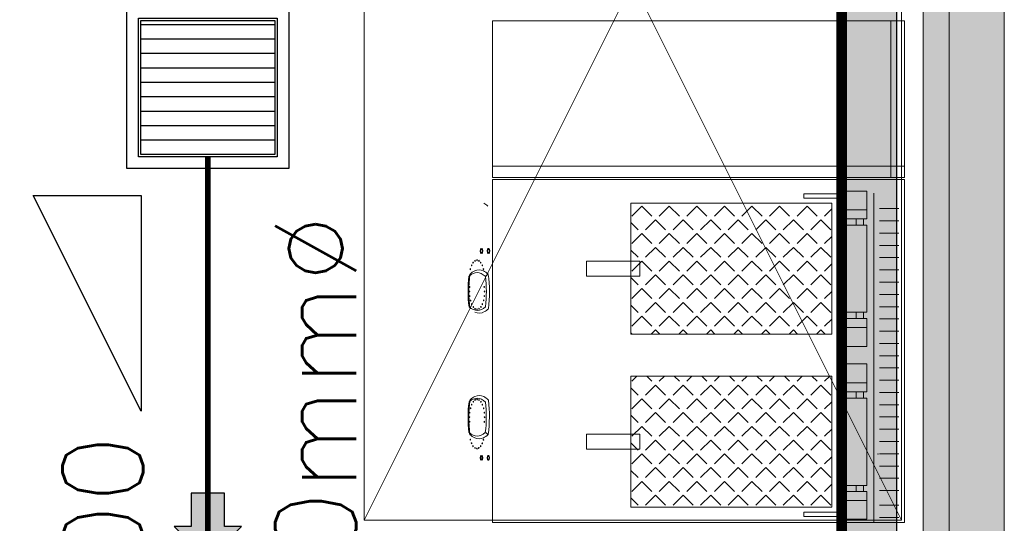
# Model space of a CAD drawing. Header units: millimetres. Extents: x -750 to 57307, y -2234 to 18901.
# Tile 70 of 102: x 19537 to 21364, y 13279 to 14213. Entities that reach past the tile are written whole.
import ezdxf

# ---------------------------------------------------------------- set-up
doc = ezdxf.new("R2010")
doc.units = ezdxf.units.MM
doc.header["$MEASUREMENT"] = 0
doc.linetypes.add('DASHED', pattern=[19.05, 12.7, -6.35])
doc.linetypes.add('HIDDEN', pattern=[0.375, 0.25, -0.125])
for name, color, linetype, lineweight, true_color in [('FLOOR RAISE', 4, 'DASHED', 0, 0x00ffff), ('GREY SCALE', 9, 'Continuous', 0, 0x808080), ('GREYSCALE', 9, 'Continuous', 0, 0x808080)]:
    doc.layers.add(name, color=color, linetype=linetype, lineweight=lineweight, true_color=true_color)
doc.layers.add('PLUMBING-DW-EQP', color=3, linetype='Continuous', true_color=0x00ff00)
doc.layers.add('PLUMBING-DW-WW-PIPE', color=7, linetype='Continuous', true_color=0x007f7f)
doc.layers.add('PLUMBING-WS-PIPE-TEXT', color=7, linetype='Continuous')
doc.layers.add('TAG', color=7, linetype='Continuous')
doc.styles.add('ROMANS-100', font='romans.shx')
doc.styles.get("Standard").update_dxf_attribs({"font": 'arial.ttf'})

# ---------------------------------------------------------------- blocks, each defined once
blk = doc.blocks.new('FLOOR PLAN')
at = {"layer": 'GREYSCALE', "ltscale": 0.25}
h = blk.add_hatch(color=256, dxfattribs=at)
h.dxf.hatch_style = 1
h.paths.add_polyline_path([(21261.6, 12139.4), (21261.6, 12059.8), (21363.4, 12059.8), (21363.2, 18155.1), (21261.3, 18155.1), (21261.6, 12213.1)])
h = blk.add_hatch(color=256, dxfattribs=at)
h.dxf.hatch_style = 1
h.paths.add_polyline_path([(21063, 12139.2), (21063, 12060.1), (21164.2, 12060.1), (21164.2, 18121.5), (21063, 18121.5), (21063, 12212.6)])
h = blk.add_hatch(color=256, dxfattribs=at)
h.dxf.hatch_style = 1
h.paths.add_polyline_path([(21363.6, 18078.2), (21213.3, 18078.2), (21213.3, 11251.6), (21363.6, 11251.6)])
for p, q in [((21363.4, 12059.8), (21363.2, 18155.1)), ((21163.6, 12069.1), (21163.6, 18149.4)), ((21164.2, 12060.1), (21164.2, 18121.5)), ((21062, 17995.4), (21062, 12069.1)), ((21261.3, 18000.7), (21261.6, 12059.8)), ((21063, 17968), (21063, 12060.1)), ((20670.7, 13629.5), (20670.7, 13872.4)), ((20670.7, 13872.4), (21043.6, 13872.4)), ((21043.6, 13872.4), (21043.6, 13629.5)), ((21043.6, 13629.5), (20670.7, 13629.5)), ((21043.6, 13551.7), (20670.7, 13551.7)), ((20670.7, 13551.7), (20670.7, 13308.7)), ((21043.6, 13308.7), (21043.6, 13551.7)), ((20670.7, 13308.7), (21043.6, 13308.7))]:
    blk.add_line(p, q, dxfattribs=at)
at = {"layer": 'GREYSCALE'}
for p, q in [((21213.3, 18078.2), (21213.3, 11251.6)), ((21363.6, 11251.6), (21363.6, 18078.2)), ((21178.3, 14211.2, 902.2), (20414.5, 14211.2, 902.2)), ((20414.5, 14211.2), (20414.5, 13920.4)), ((21153.3, 13920.4), (21153.3, 14211.2)), ((21178.3, 14211.2), (21178.3, 13920.4)), ((21178.3, 13941.5), (20414.5, 13941.5)), ((21178.3, 13941.5), (21153.3, 13941.5)), ((21178.3, 13941.5), (21153.3, 13941.5)), ((21178.3, 13920.4), (20414.5, 13920.4)), ((20414.5, 13916.4), (21178.3, 13916.4)), ((21178.3, 13916.4), (20414.5, 13916.4)), ((21178.3, 13916.4), (20414.5, 13916.4)), ((21178.3, 13916.4), (20414.5, 13916.4)), ((20414.5, 13916.4), (20414.5, 13279.9)), ((20451.6, 13916.4), (21153.3, 13916.4)), ((20451.6, 13916.4), (21153.3, 13916.4)), ((21178.3, 13916.4), (20476.6, 13916.4)), ((21178.3, 13916.4), (20476.6, 13916.4)), ((21178.3, 13279.9), (21178.3, 13916.4)), ((21051.7, 13889.8), (20991.8, 13889.8)), ((20991.8, 13889.8), (20991.8, 13881.8)), ((21051.9, 13881.8), (20991.8, 13881.8)), ((21065.7, 13843.4), (21065.7, 13895.1)), ((21065.7, 13895.1), (21108.6, 13895.1)), ((21108.6, 13895.1), (21108.6, 13843.4)), ((21121.4, 13891.4), (21121.4, 13279.9)), ((20691.2, 13867.4), (20672.6, 13848.8)), ((20691.2, 13867.4), (20709.8, 13848.8)), ((20742.3, 13867.4), (20723.7, 13848.8)), ((20742.3, 13867.4), (20760.9, 13848.8)), ((20793.4, 13867.4), (20774.8, 13848.8)), ((20793.4, 13867.4), (20812, 13848.8)), ((20844.5, 13867.4), (20825.9, 13848.8)), ((20844.5, 13867.4), (20863.1, 13848.8)), ((20895.6, 13867.4), (20877, 13848.8)), ((20895.6, 13867.4), (20914.2, 13848.8)), ((20946.7, 13867.4), (20928.2, 13848.8)), ((20946.7, 13867.4), (20965.3, 13848.8)), ((20997.9, 13867.4), (20979.3, 13848.8)), ((20997.9, 13867.4), (21016.4, 13848.8)), ((21043.6, 13862.1), (21030.4, 13848.8)), ((21057.6, 13843.4), (21057.6, 13876.1)), ((21065.7, 13843.4), (21065.7, 13876)), ((21168.1, 13862.6), (21132, 13862.6)), ((21065.7, 13843.4), (21057.6, 13843.4)), ((21108.6, 13860.1), (21065.7, 13860.1)), ((21108.6, 13843.4), (21065.7, 13843.4)), ((21088.7, 13832.1), (21088.7, 13843.4)), ((21102.2, 13843.4), (21102.2, 13832.1)), ((20670.7, 13836.8), (20684.2, 13823.3)), ((20716.8, 13841.9), (20698.2, 13823.3)), ((20716.8, 13841.9), (20735.3, 13823.3)), ((20767.9, 13841.9), (20749.3, 13823.3)), ((20767.9, 13841.9), (20786.4, 13823.3)), ((20819, 13841.9), (20800.4, 13823.3)), ((20819, 13841.9), (20837.6, 13823.3)), ((20870.1, 13841.9), (20851.5, 13823.3)), ((20870.1, 13841.9), (20888.7, 13823.3)), ((20921.2, 13841.9), (20902.6, 13823.3)), ((20921.2, 13841.9), (20939.8, 13823.3)), ((20972.3, 13841.9), (20953.7, 13823.3)), ((20972.3, 13841.9), (20990.9, 13823.3)), ((21023.4, 13841.9), (21004.8, 13823.3)), ((21023.4, 13841.9), (21042, 13823.3)), ((21065.7, 13670.4), (21065.7, 13832.1)), ((21065.7, 13832.1), (21108.6, 13832.1)), ((21108.6, 13832.1), (21108.6, 13670.4)), ((21168.1, 13839.9), (21132, 13839.9)), ((20691.2, 13816.3), (20672.6, 13797.7)), ((20691.2, 13816.3), (20709.8, 13797.7)), ((20742.3, 13816.3), (20723.7, 13797.7)), ((20742.3, 13816.3), (20760.9, 13797.7)), ((20793.4, 13816.3), (20774.8, 13797.7)), ((20793.4, 13816.3), (20812, 13797.7)), ((20844.5, 13816.3), (20825.9, 13797.7)), ((20844.5, 13816.3), (20863.1, 13797.7)), ((20895.6, 13816.3), (20877, 13797.7)), ((20895.6, 13816.3), (20914.2, 13797.7)), ((20946.7, 13816.3), (20928.2, 13797.7)), ((20946.7, 13816.3), (20965.3, 13797.7)), ((20997.9, 13816.3), (20979.3, 13797.7)), ((20997.9, 13816.3), (21016.4, 13797.7)), ((21043.6, 13811), (21030.4, 13797.7)), ((21168.1, 13817.1), (21132, 13817.1)), ((20716.8, 13790.7), (20698.2, 13772.2)), ((20716.8, 13790.7), (20735.3, 13772.2)), ((20767.9, 13790.7), (20749.3, 13772.2)), ((20767.9, 13790.7), (20786.4, 13772.2)), ((20819, 13790.7), (20800.4, 13772.2)), ((20819, 13790.7), (20837.6, 13772.2)), ((20870.1, 13790.7), (20851.5, 13772.2)), ((20870.1, 13790.7), (20888.7, 13772.2)), ((20921.2, 13790.7), (20902.6, 13772.2)), ((20921.2, 13790.7), (20939.8, 13772.2)), ((20972.3, 13790.7), (20953.7, 13772.2)), ((20972.3, 13790.7), (20990.9, 13772.2)), ((21023.4, 13790.7), (21004.8, 13772.2)), ((21023.4, 13790.7), (21042, 13772.2)), ((21168.1, 13794.4), (21132, 13794.4)), ((20670.7, 13785.7), (20684.2, 13772.2)), ((21168.1, 13771.6), (21132, 13771.6)), ((20588.7, 13737), (20588.7, 13764.9)), ((20588.7, 13764.9), (20687.9, 13764.9)), ((20691.2, 13765.2), (20672.6, 13746.6)), ((20687.9, 13764.9), (20687.9, 13737)), ((20691.2, 13765.2), (20709.8, 13746.6)), ((20742.3, 13765.2), (20723.7, 13746.6)), ((20742.3, 13765.2), (20760.9, 13746.6)), ((20793.4, 13765.2), (20774.8, 13746.6)), ((20793.4, 13765.2), (20812, 13746.6)), ((20844.5, 13765.2), (20825.9, 13746.6)), ((20844.5, 13765.2), (20863.1, 13746.6)), ((20895.6, 13765.2), (20877, 13746.6)), ((20895.6, 13765.2), (20914.2, 13746.6)), ((20946.7, 13765.2), (20928.2, 13746.6)), ((20946.7, 13765.2), (20965.3, 13746.6)), ((20997.9, 13765.2), (20979.3, 13746.6)), ((20997.9, 13765.2), (21016.4, 13746.6)), ((21043.6, 13759.9), (21030.4, 13746.6)), ((20687.9, 13737), (20588.7, 13737)), ((20670.7, 13734.6), (20684.2, 13721.1)), ((20716.8, 13739.6), (20698.2, 13721.1)), ((20716.8, 13739.6), (20735.3, 13721.1)), ((20767.9, 13739.6), (20749.3, 13721.1)), ((20767.9, 13739.6), (20786.4, 13721.1)), ((20819, 13739.6), (20800.4, 13721.1)), ((20819, 13739.6), (20837.6, 13721.1)), ((20870.1, 13739.6), (20851.5, 13721.1)), ((20870.1, 13739.6), (20888.7, 13721.1)), ((20921.2, 13739.6), (20902.6, 13721.1)), ((20921.2, 13739.6), (20939.8, 13721.1)), ((20972.3, 13739.6), (20953.7, 13721.1)), ((20972.3, 13739.6), (20990.9, 13721.1)), ((21023.4, 13739.6), (21004.8, 13721.1)), ((21023.4, 13739.6), (21042, 13721.1)), ((21168.1, 13748.9), (21132, 13748.9)), ((21168.1, 13726.1), (21132, 13726.1)), ((20691.2, 13714.1), (20672.6, 13695.5)), ((20691.2, 13714.1), (20709.8, 13695.5)), ((20742.3, 13714.1), (20723.7, 13695.5)), ((20742.3, 13714.1), (20760.9, 13695.5)), ((20793.4, 13714.1), (20774.8, 13695.5)), ((20793.4, 13714.1), (20812, 13695.5)), ((20844.5, 13714.1), (20825.9, 13695.5)), ((20844.5, 13714.1), (20863.1, 13695.5)), ((20895.6, 13714.1), (20877, 13695.5)), ((20895.6, 13714.1), (20914.2, 13695.5)), ((20946.7, 13714.1), (20928.2, 13695.5)), ((20946.7, 13714.1), (20965.3, 13695.5)), ((20997.9, 13714.1), (20979.3, 13695.5)), ((20997.9, 13714.1), (21016.4, 13695.5)), ((21043.6, 13708.7), (21030.4, 13695.5)), ((21168.1, 13703.4), (21132, 13703.4)), ((20670.7, 13683.4), (20684.2, 13669.9)), ((20716.8, 13688.5), (20698.2, 13669.9)), ((20716.8, 13688.5), (20735.3, 13669.9)), ((20767.9, 13688.5), (20749.3, 13669.9)), ((20767.9, 13688.5), (20786.4, 13669.9)), ((20819, 13688.5), (20800.4, 13669.9)), ((20819, 13688.5), (20837.6, 13669.9)), ((20870.1, 13688.5), (20851.5, 13669.9)), ((20870.1, 13688.5), (20888.7, 13669.9)), ((20921.2, 13688.5), (20902.6, 13669.9)), ((20921.2, 13688.5), (20939.8, 13669.9)), ((20972.3, 13688.5), (20953.7, 13669.9)), ((20972.3, 13688.5), (20990.9, 13669.9)), ((21023.4, 13688.5), (21004.8, 13669.9)), ((21023.4, 13688.5), (21042, 13669.9)), ((21168.1, 13680.6), (21132, 13680.6)), ((20691.2, 13663), (20672.6, 13644.4)), ((20691.2, 13663), (20709.8, 13644.4)), ((20742.3, 13663), (20723.7, 13644.4)), ((20742.3, 13663), (20760.9, 13644.4)), ((20793.4, 13663), (20774.8, 13644.4)), ((20793.4, 13663), (20812, 13644.4)), ((20844.5, 13663), (20825.9, 13644.4)), ((20844.5, 13663), (20863.1, 13644.4)), ((20895.6, 13663), (20877, 13644.4)), ((20895.6, 13663), (20914.2, 13644.4)), ((20946.7, 13663), (20928.2, 13644.4)), ((20946.7, 13663), (20965.3, 13644.4)), ((20997.9, 13663), (20979.3, 13644.4)), ((20997.9, 13663), (21016.4, 13644.4)), ((21108.6, 13670.4), (21065.7, 13670.4)), ((21088.7, 13670.4), (21088.7, 13659.1)), ((21102.2, 13659.1), (21102.2, 13670.4)), ((21043.6, 13657.6), (21030.4, 13644.4)), ((21108.6, 13658.5), (21065.7, 13658.5)), ((21065.7, 13658.5), (21065.7, 13606.8)), ((21108.6, 13606.8), (21108.6, 13658.5)), ((21168.1, 13657.9), (21132, 13657.9)), ((20670.7, 13632.3), (20673.6, 13629.5)), ((20716.8, 13637.4), (20708.8, 13629.5)), ((20716.8, 13637.4), (20724.7, 13629.5)), ((20767.9, 13637.4), (20759.9, 13629.5)), ((20767.9, 13637.4), (20775.8, 13629.5)), ((20819, 13637.4), (20811, 13629.5)), ((20819, 13637.4), (20826.9, 13629.5)), ((20870.1, 13637.4), (20862.1, 13629.5)), ((20870.1, 13637.4), (20878, 13629.5)), ((20921.2, 13637.4), (20913.2, 13629.5)), ((20921.2, 13637.4), (20929.1, 13629.5)), ((20972.3, 13637.4), (20964.4, 13629.5)), ((20972.3, 13637.4), (20980.2, 13629.5)), ((21023.4, 13637.4), (21015.5, 13629.5)), ((21023.4, 13637.4), (21031.3, 13629.5)), ((21108.6, 13641.9), (21065.7, 13641.9)), ((21168.1, 13635.1), (21132, 13635.1)), ((21065.7, 13606.8), (21108.6, 13606.8)), ((21168.1, 13612.4), (21132, 13612.4)), ((21168.1, 13589.6), (21132, 13589.6)), ((21065.7, 13522.6), (21065.7, 13574.4)), ((21065.7, 13574.4), (21108.6, 13574.4)), ((21108.6, 13574.4), (21108.6, 13522.6)), ((20682.1, 13551.7), (20672.6, 13542.2)), ((20700.3, 13551.7), (20709.8, 13542.2)), ((20733.2, 13551.7), (20723.7, 13542.2)), ((20751.4, 13551.7), (20760.9, 13542.2)), ((20784.3, 13551.7), (20774.8, 13542.2)), ((20802.5, 13551.7), (20812, 13542.2)), ((20835.4, 13551.7), (20825.9, 13542.2)), ((20853.6, 13551.7), (20863.1, 13542.2)), ((20886.5, 13551.7), (20877, 13542.2)), ((20904.7, 13551.7), (20914.2, 13542.2)), ((20937.6, 13551.7), (20928.2, 13542.2)), ((20955.8, 13551.7), (20965.3, 13542.2)), ((20988.8, 13551.7), (20979.3, 13542.2)), ((21006.9, 13551.7), (21016.4, 13542.2)), ((21039.9, 13551.7), (21030.4, 13542.2)), ((21168.1, 13566.9), (21132, 13566.9)), ((20716.8, 13535.2), (20698.2, 13516.6)), ((20716.8, 13535.2), (20735.3, 13516.6)), ((20767.9, 13535.2), (20749.3, 13516.6)), ((20767.9, 13535.2), (20786.4, 13516.6)), ((20819, 13535.2), (20800.4, 13516.6)), ((20819, 13535.2), (20837.6, 13516.6)), ((20870.1, 13535.2), (20851.5, 13516.6)), ((20870.1, 13535.2), (20888.7, 13516.6)), ((20921.2, 13535.2), (20902.6, 13516.6)), ((20921.2, 13535.2), (20939.8, 13516.6)), ((20972.3, 13535.2), (20953.7, 13516.6)), ((20972.3, 13535.2), (20990.9, 13516.6)), ((21023.4, 13535.2), (21004.8, 13516.6)), ((21023.4, 13535.2), (21042, 13516.6)), ((21108.6, 13539.3), (21065.7, 13539.3)), ((21168.1, 13544.1), (21132, 13544.1)), ((20670.7, 13530.1), (20684.2, 13516.6)), ((21108.6, 13522.6), (21065.7, 13522.6)), ((21088.7, 13510.7), (21088.7, 13522)), ((21102.2, 13522), (21102.2, 13510.7)), ((21168.1, 13521.4), (21132, 13521.4)), ((20691.2, 13509.6), (20672.6, 13491.1)), ((20691.2, 13509.6), (20709.8, 13491.1)), ((20742.3, 13509.6), (20723.7, 13491.1)), ((20742.3, 13509.6), (20760.9, 13491.1)), ((20793.4, 13509.6), (20774.8, 13491.1)), ((20793.4, 13509.6), (20812, 13491.1)), ((20844.5, 13509.6), (20825.9, 13491.1)), ((20844.5, 13509.6), (20863.1, 13491.1)), ((20895.6, 13509.6), (20877, 13491.1)), ((20895.6, 13509.6), (20914.2, 13491.1)), ((20946.7, 13509.6), (20928.2, 13491.1)), ((20946.7, 13509.6), (20965.3, 13491.1)), ((20997.9, 13509.6), (20979.3, 13491.1)), ((20997.9, 13509.6), (21016.4, 13491.1)), ((21043.6, 13504.3), (21030.4, 13491.1)), ((21108.6, 13510.7), (21065.7, 13510.7)), ((21065.7, 13510.7), (21065.7, 13349)), ((21108.6, 13349), (21108.6, 13510.7)), ((21168.1, 13498.6), (21132, 13498.6)), ((20670.7, 13479), (20684.2, 13465.5)), ((20716.8, 13484.1), (20698.2, 13465.5)), ((20716.8, 13484.1), (20735.3, 13465.5)), ((20767.9, 13484.1), (20749.3, 13465.5)), ((20767.9, 13484.1), (20786.4, 13465.5)), ((20819, 13484.1), (20800.4, 13465.5)), ((20819, 13484.1), (20837.6, 13465.5)), ((20870.1, 13484.1), (20851.5, 13465.5)), ((20870.1, 13484.1), (20888.7, 13465.5)), ((20921.2, 13484.1), (20902.6, 13465.5)), ((20921.2, 13484.1), (20939.8, 13465.5)), ((20972.3, 13484.1), (20953.7, 13465.5)), ((20972.3, 13484.1), (20990.9, 13465.5)), ((21023.4, 13484.1), (21004.8, 13465.5)), ((21023.4, 13484.1), (21042, 13465.5)), ((21168.1, 13475.9), (21132, 13475.9)), ((20687.9, 13444.2), (20588.7, 13444.2)), ((20588.7, 13444.2), (20588.7, 13416.2)), ((20691.2, 13458.5), (20672.6, 13440)), ((20687.9, 13416.2), (20687.9, 13444.2)), ((20691.2, 13458.5), (20709.8, 13440)), ((20742.3, 13458.5), (20723.7, 13440)), ((20742.3, 13458.5), (20760.9, 13440)), ((20793.4, 13458.5), (20774.8, 13440)), ((20793.4, 13458.5), (20812, 13440)), ((20844.5, 13458.5), (20825.9, 13440)), ((20844.5, 13458.5), (20863.1, 13440)), ((20895.6, 13458.5), (20877, 13440)), ((20895.6, 13458.5), (20914.2, 13440)), ((20946.7, 13458.5), (20928.2, 13440)), ((20946.7, 13458.5), (20965.3, 13440)), ((20997.9, 13458.5), (20979.3, 13440)), ((20997.9, 13458.5), (21016.4, 13440)), ((21043.6, 13453.2), (21030.4, 13440)), ((21168.1, 13453.1), (21132, 13453.1)), ((20670.7, 13427.9), (20684.2, 13414.4)), ((20716.8, 13433), (20698.2, 13414.4)), ((20716.8, 13433), (20735.3, 13414.4)), ((20767.9, 13433), (20749.3, 13414.4)), ((20767.9, 13433), (20786.4, 13414.4)), ((20819, 13433), (20800.4, 13414.4)), ((20819, 13433), (20837.6, 13414.4)), ((20870.1, 13433), (20851.5, 13414.4)), ((20870.1, 13433), (20888.7, 13414.4)), ((20921.2, 13433), (20902.6, 13414.4)), ((20921.2, 13433), (20939.8, 13414.4)), ((20972.3, 13433), (20953.7, 13414.4)), ((20972.3, 13433), (20990.9, 13414.4)), ((21023.4, 13433), (21004.8, 13414.4)), ((21023.4, 13433), (21042, 13414.4)), ((21168.1, 13430.4), (21132, 13430.4)), ((20588.7, 13416.2), (20687.9, 13416.2)), ((20691.2, 13407.4), (20672.6, 13388.8)), ((20691.2, 13407.4), (20709.8, 13388.8)), ((20742.3, 13407.4), (20723.7, 13388.8)), ((20742.3, 13407.4), (20760.9, 13388.8)), ((20793.4, 13407.4), (20774.8, 13388.8)), ((20793.4, 13407.4), (20812, 13388.8)), ((20844.5, 13407.4), (20825.9, 13388.8)), ((20844.5, 13407.4), (20863.1, 13388.8)), ((20895.6, 13407.4), (20877, 13388.8)), ((20895.6, 13407.4), (20914.2, 13388.8)), ((20946.7, 13407.4), (20928.2, 13388.8)), ((20946.7, 13407.4), (20965.3, 13388.8)), ((20997.9, 13407.4), (20979.3, 13388.8)), ((20997.9, 13407.4), (21016.4, 13388.8)), ((21168.1, 13407.6), (21132, 13407.6)), ((21043.6, 13402.1), (21030.4, 13388.8)), ((20670.7, 13376.8), (20684.2, 13363.3)), ((20716.8, 13381.9), (20698.2, 13363.3)), ((20716.8, 13381.9), (20735.3, 13363.3)), ((20767.9, 13381.9), (20749.3, 13363.3)), ((20767.9, 13381.9), (20786.4, 13363.3)), ((20819, 13381.9), (20800.4, 13363.3)), ((20819, 13381.9), (20837.6, 13363.3)), ((20870.1, 13381.9), (20851.5, 13363.3)), ((20870.1, 13381.9), (20888.7, 13363.3)), ((20921.2, 13381.9), (20902.6, 13363.3)), ((20921.2, 13381.9), (20939.8, 13363.3)), ((20972.3, 13381.9), (20953.7, 13363.3)), ((20972.3, 13381.9), (20990.9, 13363.3)), ((21023.4, 13381.9), (21004.8, 13363.3)), ((21023.4, 13381.9), (21042, 13363.3)), ((21168.1, 13384.8), (21132, 13384.8)), ((20691.2, 13356.3), (20672.6, 13337.7)), ((20691.2, 13356.3), (20709.8, 13337.7)), ((20742.3, 13356.3), (20723.7, 13337.7)), ((20742.3, 13356.3), (20760.9, 13337.7)), ((20793.4, 13356.3), (20774.8, 13337.7)), ((20793.4, 13356.3), (20812, 13337.7)), ((20844.5, 13356.3), (20825.9, 13337.7)), ((20844.5, 13356.3), (20863.1, 13337.7)), ((20895.6, 13356.3), (20877, 13337.7)), ((20895.6, 13356.3), (20914.2, 13337.7)), ((20946.7, 13356.3), (20928.2, 13337.7)), ((20946.7, 13356.3), (20965.3, 13337.7)), ((20997.9, 13356.3), (20979.3, 13337.7)), ((20997.9, 13356.3), (21016.4, 13337.7)), ((21043.6, 13351), (21030.4, 13337.7)), ((21168.1, 13362.1), (21132, 13362.1)), ((21057.6, 13337.7), (21057.6, 13305)), ((21065.7, 13337.7), (21057.6, 13337.7)), ((21065.7, 13349), (21108.6, 13349)), ((21108.6, 13337.7), (21065.7, 13337.7)), ((21065.7, 13337.7), (21065.7, 13286)), ((21065.7, 13337.7), (21065.7, 13305.1)), ((21088.7, 13349), (21088.7, 13337.7)), ((21102.2, 13337.7), (21102.2, 13349)), ((21108.6, 13286), (21108.6, 13337.7)), ((21168.1, 13339.3), (21132, 13339.3)), ((20670.7, 13325.7), (20684.2, 13312.2)), ((20716.8, 13330.8), (20698.2, 13312.2)), ((20716.8, 13330.8), (20735.3, 13312.2)), ((20767.9, 13330.8), (20749.3, 13312.2)), ((20767.9, 13330.8), (20786.4, 13312.2)), ((20819, 13330.8), (20800.4, 13312.2)), ((20819, 13330.8), (20837.6, 13312.2)), ((20870.1, 13330.8), (20851.5, 13312.2)), ((20870.1, 13330.8), (20888.7, 13312.2)), ((20921.2, 13330.8), (20902.6, 13312.2)), ((20921.2, 13330.8), (20939.8, 13312.2)), ((20972.3, 13330.8), (20953.7, 13312.2)), ((20972.3, 13330.8), (20990.9, 13312.2)), ((21023.4, 13330.8), (21004.8, 13312.2)), ((21023.4, 13330.8), (21042, 13312.2)), ((21108.6, 13321.1), (21065.7, 13321.1)), ((21051.9, 13299.4), (20991.8, 13299.4)), ((20991.8, 13291.4), (20991.8, 13299.4)), ((21168.1, 13312.3), (21132, 13312.3)), ((20414.5, 13279.9), (21178.3, 13279.9)), ((21051.7, 13291.4), (20991.8, 13291.4)), ((21065.7, 13286), (21108.6, 13286)), ((21168.1, 13289.6), (21132, 13289.6))]:
    blk.add_line(p, q, dxfattribs=at)
at = {"layer": 'GREYSCALE', "ltscale": 125}
for p, q in [((20176.4, 15278.4), (20176.4, 13284.5)), ((20176.4, 15278.4), (21172.8, 13284.5)), ((20176.4, 13284.5), (21172.8, 15278.4)), ((21172.8, 13284.5), (21172.8, 15278.4)), ((20176.4, 13284.5), (21172.8, 13284.5)), ((21172.8, 13284.5), (20176.4, 13284.5))]:
    blk.add_line(p, q, dxfattribs=at)
at = {"layer": 'GREYSCALE', "extrusion": (0.906289, 0.005831, -0.422618)}
for centre in [(13652.4, 9346.4, 18240.9), (13652.4, 9346.4, 18241.9), (13652.4, 9376.5, 18240.9), (13652.4, 9376.5, 18241.9)]:
    blk.add_circle(centre, 4.51, dxfattribs=at)
at = {"layer": 'GREYSCALE', "extrusion": (-0.906289, -0.005831, 0.422618)}
for centre, radius in [((-13652.4, 9346.4, -18240.9), 4.51), ((-13652.4, 9346.4, -18241.9), 4.51), ((-13652.4, 9376.5, -18240.9), 4.51), ((-13652.4, 9376.5, -18241.9), 4.51), ((-13625.7, 9310.5, -18237.6), 1), ((-13630.9, 9317.3, -18237.6), 1), ((-13634.2, 9325.3, -18237.6), 1), ((-13635.4, 9333.9, -18237.6), 1), ((-13634.2, 9342.4, -18237.6), 1), ((-13630.9, 9350.4, -18237.6), 1), ((-13625.7, 9357.2, -18237.6), 1), ((-13618.8, 9305.2, -18237.6), 1), ((-13618.8, 9362.5, -18237.6), 1), ((-13585.8, 9301.8, -18237.4), 1), ((-13585.8, 9365.7, -18237.4), 1), ((-13577.2, 9300.7, -18237.4), 1), ((-13568.7, 9301.8, -18237.4), 1), ((-13568.7, 9365.7, -18237.4), 1), ((-13577.2, 9366.9, -18237.4), 1), ((-13560.7, 9305.1, -18237.4), 1), ((-13553.8, 9310.4, -18237.4), 1), ((-13548.6, 9317.2, -18237.4), 1), ((-13548.6, 9350.3, -18237.4), 1), ((-13553.8, 9357.2, -18237.4), 1), ((-13560.7, 9362.4, -18237.4), 1), ((-13545.3, 9325.2, -18237.4), 1), ((-13544.2, 9333.8, -18237.4), 1), ((-13545.3, 9342.3, -18237.4), 1)]:
    blk.add_circle(centre, radius, dxfattribs=at)
at = {"layer": 'GREYSCALE', "extrusion": (-0.906289, 0.005831, 0.422618)}
for centre, radius in [((-13629.7, 9236.5, -18078.9), 1), ((-13635, 9243.3, -18078.9), 1), ((-13638.3, 9251.3, -18078.9), 1), ((-13639.4, 9259.9, -18078.9), 1), ((-13638.3, 9268.4, -18078.9), 1), ((-13635, 9276.4, -18078.9), 1), ((-13629.7, 9283.3, -18078.9), 1), ((-13614.9, 9227.9, -18078.9), 1), ((-13622.9, 9231.2, -18078.9), 1), ((-13622.9, 9288.5, -18078.9), 1), ((-13614.9, 9291.8, -18078.9), 1), ((-13606.3, 9226.8, -18078.9), 1), ((-13597.8, 9227.9, -18078.9), 1), ((-13597.8, 9291.8, -18078.9), 1), ((-13606.3, 9292.9, -18078.9), 1), ((-13564.7, 9231.3, -18079), 1), ((-13557.9, 9236.5, -18079), 1), ((-13552.6, 9243.4, -18079), 1), ((-13557.9, 9283.3, -18079), 1), ((-13564.7, 9288.6, -18079), 1), ((-13549.3, 9251.4, -18079), 1), ((-13548.2, 9259.9, -18079), 1), ((-13549.3, 9268.5, -18079), 1), ((-13531.1, 9272.5, -18082.3), 4.51), ((-13531.1, 9272.5, -18082.3), 4.51), ((-13552.6, 9276.5, -18079), 1), ((-13531.1, 9302.5, -18082.3), 4.51), ((-13531.1, 9302.5, -18082.3), 4.51)]:
    blk.add_circle(centre, radius, dxfattribs=at)
at = {"layer": 'GREYSCALE', "extrusion": (0.906289, -0.005831, -0.422618)}
for centre in [(13531.1, 9272.5, 18083.3), (13531.1, 9272.5, 18083.3), (13531.1, 9302.5, 18083.3), (13531.1, 9302.5, 18083.3)]:
    blk.add_circle(centre, 4.51, dxfattribs=at)
at = {"layer": 'GREYSCALE'}
for centre, radius, start, end in [((21052.2, 13876.3), 13.5, 358.8703, 91.8026), ((21052.2, 13876.3), 5.47, 358.2262, 92.8307), ((21129.4, 13407.2), 0.163, 90, 270), ((21129.4, 13407.2), 0.163, 270, 90), ((21052.2, 13304.8), 13.5, 268.1974, 1.1297), ((21052.2, 13304.8), 5.47, 267.1693, 1.7738)]:
    blk.add_arc(centre, radius, start, end, dxfattribs=at)
at = {"layer": 'GREYSCALE', "extrusion": (0.906289, 0.005831, -0.422618)}
for centre, radius, start, end in [((13640.5, 9334, 18241.7), 103.4, 13.1785, 22.813), ((13577.2, 9396.2, 18241.7), 107.3, 252.8002, 287.1998), ((13514, 9334, 18241.7), 103.3, 337.1764, 349.5866), ((13514, 9334, 18241.7), 103.3, 349.5866, 10.7814), ((13514, 9334, 18241.7), 103.3, 10.7814, 22.8236), ((13577.2, 9271.9, 18241.7), 107.3, 72.7947, 107.2053), ((13640.5, 9334, 18241.7), 103.4, 166.8215, 190.7761)]:
    blk.add_arc(centre, radius, start, end, dxfattribs=at)
at = {"layer": 'GREYSCALE', "extrusion": (-0.906289, -0.005831, 0.422618)}
for centre, radius, start, end in [((-13577.2, 9396.2, -18237.7), 102.3, 253.9909, 286.0088), ((-13577.2, 9396.2, -18237.7), 102.3, 253.9909, 286.0088), ((-13577.2, 9396.2, -18241.7), 107.3, 252.8002, 287.1998), ((-13514, 9334, -18237.7), 98.3, 200.8267, 201.5627), ((-13514, 9334, -18237.7), 98.3, 200.8267, 201.5627), ((-13514, 9334, -18237.7), 98.3, 158.6254, 200.8267), ((-13514, 9334, -18237.7), 98.3, 158.6254, 200.8267), ((-13514, 9334, -18241.7), 103.3, 190.4134, 202.8236), ((-13514, 9334, -18241.7), 103.3, 169.2186, 190.4134), ((-13514, 9334, -18241.7), 103.3, 157.1764, 169.2186), ((-13577.2, 9271.9, -18237.7), 102.3, 73.9912, 106.0091), ((-13577.2, 9271.9, -18237.7), 102.3, 73.9912, 106.0091), ((-13577.2, 9271.9, -18241.7), 107.3, 72.7947, 107.2053), ((-13640.5, 9334, -18237.7), 98.4, 339.1834, 21.3643), ((-13640.5, 9334, -18237.7), 98.4, 339.1834, 21.3643), ((-13640.5, 9334, -18241.7), 103.4, 349.2239, 13.1785), ((-13640.5, 9334, -18241.7), 103.4, 13.1785, 22.813)]:
    blk.add_arc(centre, radius, start, end, dxfattribs=at)
at = {"layer": 'GREYSCALE', "extrusion": (0.906289, -0.005831, -0.422618)}
for centre, radius, start, end in [((13543, 9260.1, 18083.2), 103.4, 349.2239, 10.7762), ((13543, 9260.1, 18083.2), 103.4, 349.2239, 10.7762), ((13606.3, 9322.3, 18079.2), 102.3, 253.9909, 286.0088), ((13606.3, 9322.3, 18083.2), 107.3, 252.8002, 287.1998), ((13606.3, 9322.3, 18083.2), 107.3, 252.8002, 287.1998), ((13543, 9260.1, 18079.2), 98.4, 339.1834, 21.3643), ((13543, 9260.1, 18083.2), 103.4, 337.187, 349.2239), ((13543, 9260.1, 18083.2), 103.4, 337.187, 349.2239), ((13543, 9260.1, 18083.2), 103.4, 10.7762, 22.813), ((13543, 9260.1, 18083.2), 103.4, 10.7762, 22.813), ((13606.3, 9197.9, 18079.2), 102.3, 73.9912, 106.0091), ((13606.3, 9197.9, 18083.2), 107.3, 72.7947, 107.2053), ((13606.3, 9197.9, 18083.2), 107.3, 72.7947, 107.2053), ((13669.5, 9260.1, 18079.2), 98.3, 200.8267, 201.5627), ((13669.5, 9260.1, 18079.2), 98.3, 158.6254, 200.8267), ((13669.5, 9260.1, 18083.2), 103.3, 190.4134, 202.8236), ((13669.5, 9260.1, 18083.2), 103.3, 190.4134, 202.8236), ((13669.5, 9260.1, 18083.2), 103.3, 157.1764, 169.2186), ((13669.5, 9260.1, 18083.2), 103.3, 157.1764, 169.2186), ((13669.5, 9260.1, 18083.2), 103.3, 169.2186, 190.4134), ((13669.5, 9260.1, 18083.2), 103.3, 169.2186, 190.4134)]:
    blk.add_arc(centre, radius, start, end, dxfattribs=at)
at = {"layer": 'GREYSCALE', "extrusion": (-0.906289, 0.005831, 0.422618)}
for centre, radius, start, end in [((-13606.3, 9322.3, -18079.2), 102.3, 253.9912, 286.0091), ((-13543, 9260.1, -18079.2), 98.4, 158.6357, 200.8166), ((-13606.3, 9197.9, -18079.2), 102.3, 73.9909, 106.0088), ((-13669.5, 9260.1, -18079.2), 98.3, 338.4373, 339.1733), ((-13669.5, 9260.1, -18079.2), 98.3, 339.1733, 21.3746)]:
    blk.add_arc(centre, radius, start, end, dxfattribs=at)
at = {"layer": 'GREYSCALE'}
for points in [[(20372.4, 13740.6, 713.9), (20371.9, 13739.5, 716), (20371.5, 13738.4, 718.1), (20371, 13737.3, 720.2)], [(20372.4, 13740.6, 713.9), (20371.9, 13739.5, 716), (20371.5, 13738.4, 718.1), (20371, 13737.3, 720.2)], [(20402, 13737.9, 784.8), (20401.6, 13737.6, 784.7), (20401.3, 13737.4, 784.5), (20400.9, 13737.1, 784.4)], [(20402, 13737.9, 784.8), (20401.6, 13737.6, 784.7), (20401.3, 13737.4, 784.5), (20400.9, 13737.1, 784.4)], [(20406.4, 13740.6, 786.8), (20404.6, 13739.4, 786.1), (20402.8, 13738.2, 785.4), (20401, 13737, 784.7)], [(20406.4, 13740.6, 786.8), (20404.6, 13739.4, 786.1), (20402.8, 13738.2, 785.4), (20401, 13737, 784.7)], [(20406.3, 13740.8, 786.5), (20404.9, 13739.8, 786), (20403.4, 13738.9, 785.4), (20402, 13737.9, 784.8)], [(20406.3, 13740.8, 786.5), (20404.9, 13739.8, 786), (20403.4, 13738.9, 785.4), (20402, 13737.9, 784.8)], [(20402, 13737.9, 784.8), (20402, 13737.9, 784.8), (20402, 13737.9, 784.8), (20402, 13737.9, 784.8)], [(20402, 13737.9, 784.8), (20402, 13737.9, 784.8), (20402, 13737.9, 784.8), (20402, 13737.9, 784.8)], [(20372.8, 13507.5, 713.9), (20372.3, 13506.4, 716), (20371.8, 13505.3, 718.1), (20371.3, 13504.2, 720.2)], [(20372.8, 13507.5, 713.9), (20372.3, 13506.4, 716), (20371.8, 13505.3, 718.1), (20371.3, 13504.2, 720.2)], [(20372.7, 13507.2, 713.7), (20375.2, 13508, 720.7), (20377.7, 13508.7, 727.9), (20371.7, 13505.3, 716.8)], [(20372.7, 13507.2, 713.7), (20375.2, 13508, 720.7), (20377.7, 13508.7, 727.9), (20371.7, 13505.3, 716.8)], [(20372.4, 13443.5, 713.9), (20371.9, 13444.6, 716), (20371.5, 13445.7, 718.1), (20371, 13446.9, 720.2)], [(20372.4, 13443.5, 713.9), (20371.9, 13444.6, 716), (20371.5, 13445.7, 718.1), (20371, 13446.9, 720.2)], [(20402, 13446.3, 784.8), (20401.6, 13446.5, 784.7), (20401.3, 13446.8, 784.5), (20400.9, 13447, 784.4)], [(20402, 13446.3, 784.8), (20401.6, 13446.5, 784.7), (20401.3, 13446.8, 784.5), (20400.9, 13447, 784.4)], [(20406.4, 13443.6, 786.8), (20404.6, 13444.8, 786.1), (20402.8, 13445.9, 785.4), (20401, 13447.1, 784.7)], [(20406.4, 13443.6, 786.8), (20404.6, 13444.8, 786.1), (20402.8, 13445.9, 785.4), (20401, 13447.1, 784.7)], [(20402, 13446.3, 784.8), (20402, 13446.3, 784.8), (20402, 13446.3, 784.8), (20402, 13446.3, 784.8)], [(20406.3, 13443.3, 786.5), (20404.9, 13444.3, 786), (20403.4, 13445.3, 785.4), (20402, 13446.3, 784.8)], [(20406.3, 13443.3, 786.5), (20404.9, 13444.3, 786), (20403.4, 13445.3, 785.4), (20402, 13446.3, 784.8)], [(20402, 13446.3, 784.8), (20402, 13446.3, 784.8), (20402, 13446.3, 784.8), (20402, 13446.3, 784.8)]]:
    blk.add_open_spline(points, degree=3, dxfattribs=at)
blk = doc.blocks.new('SCUPPER DRAIN')
at = {"layer": 'PLUMBING-DW-EQP'}
h = blk.add_hatch(dxfattribs=at)
h.set_pattern_fill('ANSI31', color=256, scale=250, angle=135)
h.set_pattern_definition([(180, (-2104, 53290.5), (-2e-15, -31.25), [])])
h.paths.add_polyline_path([(-145, 145), (-145, -145), (145, -145), (145, 145)])
for points in [[(-175, 175), (175, 175), (175, -175), (-175, -175)], [(-150, 150), (150, 150), (150, -150), (-150, -150)], [(-145, 145), (145, 145), (145, -145), (-145, -145)]]:
    blk.add_lwpolyline(points, close=True, dxfattribs=at)
blk = doc.blocks.new('DW AR')
at = {"layer": 'PLUMBING-DW-WW-PIPE'}
h = blk.add_hatch(color=256, dxfattribs=at)
h.dxf.hatch_style = 1
h.paths.add_polyline_path([(5.2, -31.1), (5.2, -62.2), (67.4, 0), (5.2, 62.2), (5.2, 31.1), (-57, 31.1), (-57, -31.1)])
blk.add_lwpolyline([(67.4, 0), (5.2, 62.2), (5.2, 31.1), (-57, 31.1), (-57, -31.1), (5.2, -31.1), (5.2, -62.2), (67.4, 0)], dxfattribs=at)

msp = doc.modelspace()

# ---------------------------------------------------------------- linework, layer by layer
at = {"lineweight": -3}
msp.add_lwpolyline([(19562.5, 13886.6), (19762.5, 13886.6), (19762.5, 13486.6), (19562.5, 13886.6)], dxfattribs=at)
at = {"layer": 'FLOOR RAISE', "linetype": 'HIDDEN', "ltscale": 500, "const_width": 20}
msp.add_lwpolyline([(13748.5, 12178.1, -0.331806), (21062, 18073.2, 1.216889)], format="xyb", dxfattribs=at)
msp.add_lwpolyline([(13767.9, 11263.2), (21062, 11267), (21062, 18073.2)], dxfattribs=at)
at = {"layer": 'PLUMBING-DW-WW-PIPE', "linetype": 'DASHED', "ltscale": 10, "const_width": 10}
msp.add_lwpolyline([(19886.3, 13958.8), (19886.3, 12596.5)], dxfattribs=at)

# ---------------------------------------------------------------- block references
at = {"xscale": 0.8571428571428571, "yscale": 0.8571428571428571, "zscale": 0.8571428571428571}
msp.add_blockref('SCUPPER DRAIN', (19886.3, 14087.3), dxfattribs=at)
at = {"xscale": 1.000027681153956, "yscale": 1.000027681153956, "zscale": 1.000027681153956, "rotation": 270}
msp.add_blockref('DW AR', (19886.3, 13277.6), dxfattribs=at)
at = {"layer": 'GREY SCALE', "ltscale": 5}
msp.add_blockref('FLOOR PLAN', (0, 0), dxfattribs=at)

# ---------------------------------------------------------------- texts
at = {"layer": 'PLUMBING-WS-PIPE-TEXT', "insert": (20086.3, 13277.6), "char_height": 150, "attachment_point": 5, "rotation": 90}
msp.add_mtext_dynamic_manual_height_columns('\\pxqc;{\\Fromans|c0;DN 50mm%%C}', width=1969.41, gutter_width=3324.7, heights=[0], dxfattribs=at)
at = {"layer": 'TAG', "insert": (19691.6, 12865.1), "char_height": 150, "attachment_point": 4, "rotation": 90, "style": 'ROMANS-100'}
msp.add_mtext_dynamic_manual_height_columns('1:100', width=1548.386, gutter_width=1, heights=[0], dxfattribs=at)

doc.saveas('drawing.dxf')
